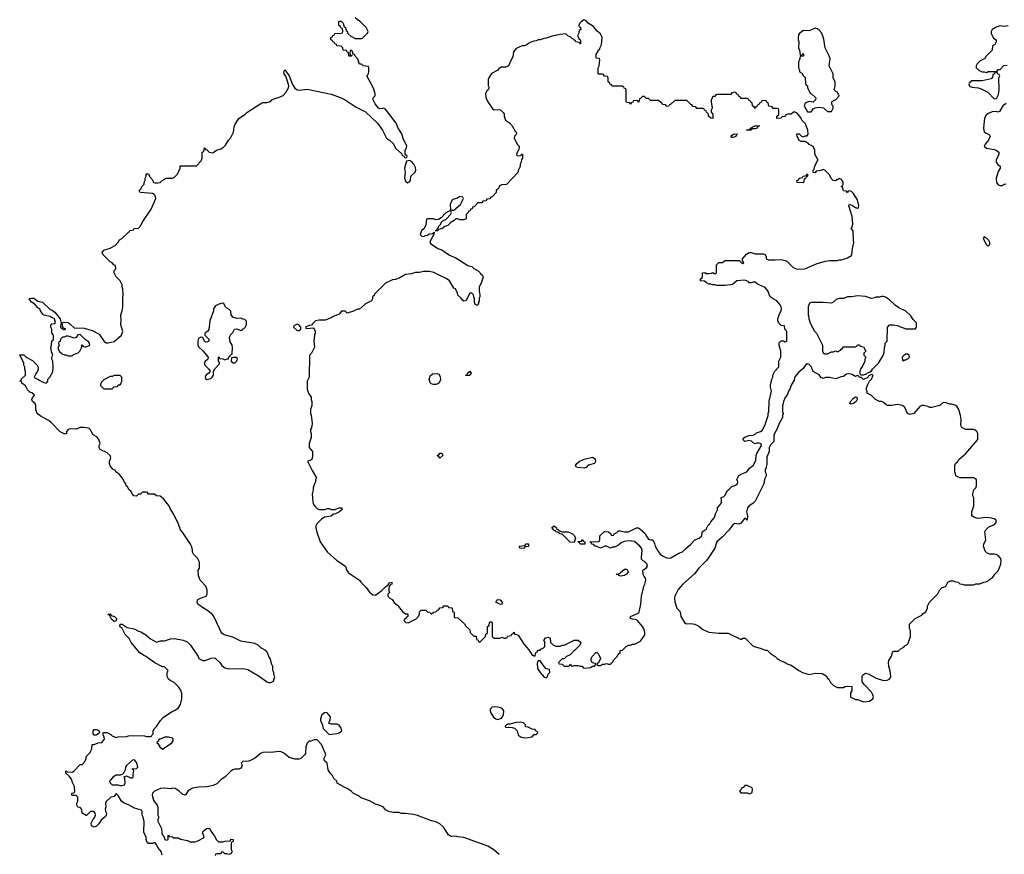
# Model space of a CAD drawing. Header units: inches. Extents: x 1980008 to 2252673, y 74414 to 260562.
# Tile 63 of 228: x 2103788 to 2113592, y 134721 to 143029. Entities that reach past the tile are written whole.
import ezdxf

# ---------------------------------------------------------------- set-up
doc = ezdxf.new("R2010")
doc.units = ezdxf.units.IN
doc.header["$MEASUREMENT"] = 0
for name, color, linetype in [('C1103', 7, 'Continuous'), ('C1104', 7, 'Continuous'), ('C1113', 7, 'Continuous'), ('C1114', 7, 'Continuous')]:
    doc.layers.add(name, color=color, linetype=linetype)

msp = doc.modelspace()

# ---------------------------------------------------------------- linework, layer by layer
at = {"layer": 'C1103', "color": 5, "elevation": 40}
for points in [[(2105208, 134712), (2105197.2, 134750), (2105162, 134790), (2105150, 134818), (2105135.3, 134835.3), (2105130, 134838), (2105110, 134828), (2105070, 134828), (2105058, 134838), (2105048.9, 134868.9), (2105048, 134890), (2105023.1, 134943.1), (2105028.4, 135048.4), (2105018, 135090), (2105008, 135110), (2105007.3, 135147.3), (2105002, 135162), (2104930, 135182), (2104870, 135215.3), (2104829.1, 135229.1), (2104802, 135250), (2104770, 135306), (2104750, 135326), (2104730, 135298), (2104694, 135290), (2104650, 135246), (2104642, 135230), (2104644.7, 135190), (2104638, 135170), (2104641, 135150), (2104650.7, 135130), (2104650.6, 135110), (2104642, 135098), (2104600.3, 135059.7), (2104575.4, 135024.6), (2104550, 134999.5), (2104530, 134992.7), (2104504.5, 135004.5), (2104499.3, 135030), (2104515.5, 135064.5), (2104537.2, 135090), (2104542, 135110), (2104538, 135130), (2104527.3, 135147.3), (2104492.7, 135147.3), (2104451.6, 135108.4), (2104448.4, 135108.4), (2104409.1, 135129.1), (2104407.3, 135167.3), (2104390, 135186), (2104366, 135190), (2104358, 135210), (2104358, 135230), (2104366, 135250), (2104366, 135290), (2104350, 135306), (2104310, 135306), (2104306, 135310), (2104306, 135330), (2104327.3, 135332.7), (2104336.4, 135343.6), (2104334.6, 135394.6), (2104314.6, 135434.6), (2104304, 135470), (2104280.4, 135500.4), (2104248, 135530), (2104246, 135550), (2104251.6, 135551.6), (2104262, 135542), (2104310, 135538), (2104328, 135550), (2104390, 135614), (2104410, 135614), (2104430, 135634), (2104448.7, 135670), (2104450, 135694), (2104490, 135734), (2104498, 135750), (2104506, 135770), (2104510, 135814), (2104530, 135814), (2104568, 135832), (2104607.3, 135832.7), (2104633.6, 135866.4), (2104630, 135886), (2104618, 135910), (2104618, 135930), (2104625.2, 135934.8), (2104654.4, 135934.4), (2104695.3, 135915.3), (2104710, 135902), (2104750, 135884.7), (2104770, 135892), (2104850, 135894), (2104870, 135902), (2104910, 135904.7), (2105030, 135902), (2105050, 135894), (2105090, 135894), (2105102, 135898), (2105106, 135910), (2105118, 135922), (2105118, 135950), (2105130, 135974), (2105150, 135992), (2105190, 136052), (2105218, 136082), (2105310, 136144.7), (2105330, 136151.3), (2105364.7, 136175.3), (2105389.1, 136210.9), (2105404, 136270), (2105403.1, 136323.1), (2105393.6, 136353.6), (2105368.4, 136388.4), (2105326, 136430), (2105286, 136450), (2105270, 136466), (2105258, 136490), (2105258, 136530), (2105266, 136550), (2105230, 136586), (2105210, 136588), (2105126, 136630), (2105108.4, 136648.4), (2105069.1, 136669.1), (2105048.9, 136688.9), (2105030, 136695.3), (2104985.6, 136725.6), (2104898, 136830), (2104878, 136870), (2104838, 136910), (2104808, 136970), (2104786, 136990), (2104788, 137012), (2104810, 137011.3), (2104859.8, 136979.8), (2104927.1, 136967.1), (2104970, 136941), (2104994.8, 136934.8), (2105045.4, 136905.4), (2105090, 136864.7), (2105150, 136832), (2105190, 136844.7), (2105230, 136846), (2105290, 136864.7), (2105330, 136871), (2105414.4, 136854.4), (2105455.3, 136835.3), (2105490, 136802), (2105564.7, 136690), (2105571.6, 136671.6), (2105610, 136652), (2105630, 136652), (2105670, 136662), (2105690, 136672), (2105730, 136678), (2105782, 136630), (2105799.6, 136599.6), (2105830, 136578), (2105870, 136566), (2106010, 136571), (2106059.8, 136559.8), (2106173.7, 136493.7), (2106250, 136438), (2106270, 136432), (2106287.3, 136432.7), (2106314.6, 136445.4), (2106328, 136490), (2106318, 136510), (2106318, 136530), (2106308, 136550), (2106308, 136590), (2106298, 136610), (2106282, 136670), (2106268.7, 136690), (2106255.3, 136730), (2106238, 136750), (2106190, 136778), (2106163.1, 136803.1), (2106130, 136819), (2105990, 136844), (2105910, 136882), (2105824.7, 136904.7), (2105802, 136922), (2105790, 136938), (2105779, 136970), (2105723.2, 137083.2), (2105706.8, 137106.8), (2105652.5, 137152.5), (2105618, 137170), (2105562, 137210), (2105555.3, 137230), (2105558, 137250), (2105563.1, 137256.9), (2105588.4, 137271.6), (2105646, 137290), (2105655.3, 137310), (2105654, 137350), (2105641.2, 137390), (2105586, 137450), (2105567.3, 137492.7), (2105566, 137550), (2105578, 137570), (2105578, 137630), (2105558, 137670), (2105518, 137710), (2105508.4, 137728.4), (2105507.3, 137752.7), (2105498, 137790), (2105488, 137810), (2105410, 137928), (2105388.7, 137950), (2105368.9, 138008.9), (2105323.1, 138103.1), (2105284.7, 138164.7), (2105273.6, 138193.6), (2105220.4, 138260.4), (2105187.3, 138287.3), (2105150, 138288), (2105130, 138306), (2105070, 138306), (2105062, 138322), (2105050, 138326), (2105010, 138326), (2104990, 138306), (2104970, 138306), (2104950, 138286), (2104926, 138290), (2104910, 138306), (2104894.6, 138334.6), (2104878, 138350), (2104860.4, 138380.4), (2104848, 138390), (2104846, 138410), (2104830, 138426), (2104808.4, 138468.4), (2104780.4, 138500.4), (2104746, 138530), (2104742, 138542), (2104716.4, 138556.4), (2104689.1, 138589.1), (2104682, 138610), (2104682, 138630), (2104695.3, 138670), (2104688, 138690), (2104658, 138718), (2104588, 138750), (2104578, 138770), (2104578, 138790), (2104588, 138810), (2104575.3, 138850), (2104556.5, 138876.5), (2104518, 138898), (2104489.3, 138949.3), (2104478.6, 138958.6), (2104470, 138964), (2104430, 138969), (2104390, 138968.7), (2104350, 138954), (2104290, 138955.3), (2104271.6, 138948.4), (2104254, 138930), (2104252.7, 138907.3), (2104230, 138906), (2104190, 138928), (2104100.4, 139020.4), (2104078, 139038), (2104000.2, 139080.2), (2103962, 139110), (2103948.7, 139150), (2103948.7, 139190), (2103942, 139210), (2103915.3, 139230), (2103908.7, 139250), (2103914.6, 139265.4), (2103935.3, 139290), (2103910, 139314), (2103890, 139322), (2103866, 139346), (2103844.7, 139384.7), (2103808, 139410), (2103806, 139426), (2103788, 139430), (2103802, 139438), (2103807.3, 139452.7), (2103846, 139490), (2103846, 139530), (2103838, 139550), (2103838, 139570), (2103828, 139590), (2103828, 139610), (2103788, 139692), (2103830, 139694), (2103854, 139670), (2103916.9, 139636.9), (2103962, 139590), (2103971.6, 139571.6), (2103971.6, 139551.6), (2103966, 139530), (2103951, 139510), (2103932, 139470), (2103941, 139461), (2103970, 139451), (2103990, 139436), (2104030, 139418), (2104050, 139412), (2104060.4, 139419.6), (2104068, 139430), (2104068, 139450), (2104089, 139471), (2104116.4, 139523.6), (2104122, 139570), (2104118, 139630), (2104108, 139650), (2104108, 139670), (2104118, 139690), (2104103.1, 139723.1), (2104098, 139770), (2104106, 139790), (2104108.4, 139831.6), (2104122, 139838), (2104126, 139850), (2104126, 139890), (2104108.4, 139908.4), (2104108, 139950), (2104098, 139970), (2104098, 139990), (2104108, 140000)], [(2104197.7, 140000), (2104194, 139970), (2104210, 139954), (2104218, 139958), (2104214, 139950), (2104230, 139942), (2104246, 139950), (2104220.4, 139960.4), (2104211.4, 140000)], [(2104287.1, 140000), (2104330, 139961), (2104430, 139958), (2104510, 139936), (2104578, 139898), (2104630, 139824.7), (2104650, 139811), (2104670, 139811), (2104730, 139826.8), (2104750, 139842.8), (2104802, 139890), (2104813.6, 139926.4), (2104795.3, 139990), (2104796.3, 140000)], [(2105677.1, 140000), (2105670, 139946), (2105662, 139930), (2105632.7, 139907.3), (2105632, 139890), (2105671.3, 139850), (2105671.3, 139830), (2105650, 139819), (2105630, 139824), (2105610, 139866), (2105590, 139868.7), (2105570, 139855.3), (2105562, 139830), (2105561.6, 139790), (2105570, 139771), (2105613.2, 139733.2), (2105664.7, 139670), (2105661, 139650), (2105634, 139626), (2105626, 139610), (2105631, 139590), (2105671.3, 139550), (2105684.7, 139530), (2105672, 139510), (2105646.4, 139493.6), (2105634.8, 139470), (2105636.9, 139456.9), (2105650, 139447.7), (2105690, 139457.3), (2105705.2, 139470), (2105718, 139490), (2105718, 139530), (2105730, 139554), (2105776.4, 139603.6), (2105776.4, 139616.4), (2105766, 139630), (2105766, 139670), (2105770, 139674), (2105778, 139658), (2105810, 139652), (2105830, 139642), (2105854, 139654), (2105866, 139654), (2105870, 139674), (2105882, 139678), (2105887.3, 139692.7), (2105902, 139698), (2105908, 139770), (2105902, 139790), (2105883.1, 139823.1), (2105878, 139870), (2105890, 139894), (2105910, 139914), (2105928, 139950), (2105951.6, 139951.6), (2105990, 139934), (2106002, 139938), (2106006, 139950), (2106030, 139962), (2106048, 139990), (2106047.8, 140000)], [(2106704.9, 140000), (2106692.7, 139987.3), (2106670, 139986), (2106634, 139970), (2106638, 139958), (2106650, 139954), (2106710, 139962), (2106718, 139958), (2106731.3, 139930), (2106731.1, 139908.9), (2106722, 139890), (2106718, 139830), (2106722, 139770), (2106694, 139710), (2106674, 139690), (2106671.3, 139470), (2106652, 139430), (2106652, 139350), (2106664.7, 139310), (2106690.7, 139270.7), (2106691.3, 139250), (2106698, 139230), (2106698, 139190), (2106682, 139150), (2106682, 139110), (2106691.1, 139091.1), (2106701, 139010), (2106694.8, 138965.2), (2106682, 138950), (2106682, 138930), (2106691.6, 138908.4), (2106691.6, 138871.6), (2106671.3, 138810), (2106671.3, 138790), (2106672, 138770), (2106704.7, 138730), (2106704.7, 138690), (2106698.8, 138661.2), (2106690, 138648), (2106654, 138630), (2106662, 138622), (2106700.4, 138540.4), (2106742, 138470), (2106734, 138450), (2106734, 138430), (2106722, 138410), (2106711.3, 138370), (2106710.9, 138349.1), (2106701, 138310), (2106706, 138230), (2106711.3, 138210), (2106730, 138182), (2106750, 138162), (2106770, 138152), (2106830, 138154), (2106850, 138162), (2106870, 138162), (2106890, 138152), (2106930, 138152), (2106968.9, 138171.1), (2106994, 138170), (2106994, 138150), (2106974, 138130), (2106934, 138110), (2106912, 138108), (2106890, 138088), (2106823.6, 138076.4), (2106790, 138055.3), (2106746, 138010), (2106738, 137990), (2106736, 137970), (2106746.4, 137926.4), (2106778.8, 137830), (2106850, 137730.8), (2106944.5, 137644.5), (2107030.5, 137590.5), (2107046.8, 137546.8), (2107062.8, 137522.8), (2107171.1, 137451.1), (2107184.7, 137430), (2107237.3, 137377.3), (2107270, 137331.3), (2107302.8, 137302.8), (2107330, 137301), (2107335.5, 137304.5), (2107393.6, 137346.4), (2107430, 137384.7), (2107456.4, 137403.6), (2107470, 137422), (2107494, 137430), (2107492, 137410), (2107476.9, 137403.1), (2107464.7, 137375.3), (2107464.7, 137344.7), (2107471.3, 137328.7), (2107454, 137310), (2107454, 137290), (2107474, 137270), (2107496.9, 137256.9), (2107519.6, 137219.6), (2107556.9, 137196.9), (2107570, 137174), (2107599.6, 137139.6), (2107630, 137114), (2107650, 137114), (2107654, 137110), (2107651.6, 137088.4), (2107638, 137082), (2107630, 137066), (2107618, 137062), (2107614, 137050), (2107634, 137030), (2107654.6, 137025.4), (2107734.6, 137065.4), (2107758, 137090), (2107768, 137110), (2107770, 137134), (2107786, 137150), (2107831.6, 137151.6), (2107850, 137134), (2107872.7, 137132.7), (2107878, 137118), (2107890, 137114), (2107907.3, 137132.7), (2107930, 137134), (2107947.3, 137152.7), (2107962, 137158), (2107970, 137174), (2108002, 137178), (2108010, 137194), (2108050, 137194), (2108058, 137178), (2108090, 137174), (2108094, 137170), (2108098, 137138), (2108114, 137130), (2108114, 137090), (2108118, 137078), (2108150, 137074), (2108216.9, 137016.9), (2108231.6, 136991.6), (2108270, 136954), (2108274, 136930), (2108310, 136894), (2108330, 136894), (2108334, 136890), (2108338, 136858), (2108352.7, 136852.7), (2108358, 136838), (2108370, 136834), (2108426, 136890), (2108430, 136914), (2108442, 136918), (2108446, 136930), (2108446, 136990), (2108462, 136998), (2108466, 137030), (2108470, 137034), (2108490, 137034), (2108494, 137030), (2108494, 136890), (2108510, 136874), (2108570, 136874), (2108590, 136882), (2108610, 136874), (2108630, 136874), (2108642, 136878), (2108650, 136894), (2108682, 136898), (2108687.3, 136912.7), (2108702, 136918), (2108710, 136934), (2108714, 136914), (2108726, 136914), (2108750, 136901), (2108810, 136811.3), (2108856.3, 136756.3), (2108890, 136704.7), (2108902, 136702), (2108910, 136694), (2108922, 136698), (2108928.4, 136731.6), (2108942, 136738), (2108947.3, 136752.7), (2108970, 136754), (2108976.4, 136763.6), (2109003.1, 136776.9), (2109018, 136790), (2109015.3, 136835.3), (2109008, 136850), (2109024, 136876), (2109050, 136882), (2109070, 136874), (2109074, 136830), (2109103.6, 136803.6), (2109130, 136794), (2109170, 136794), (2109190, 136802), (2109210, 136802), (2109308, 136852), (2109350, 136852), (2109374, 136830), (2109370, 136806), (2109310, 136746), (2109298, 136742), (2109294, 136730), (2109270, 136706), (2109234, 136690), (2109210, 136666), (2109190, 136666), (2109154, 136630), (2109158, 136618), (2109190, 136614), (2109210, 136594), (2109250, 136594), (2109262, 136598), (2109270, 136614), (2109278, 136598), (2109290, 136594), (2109310, 136602), (2109350, 136602), (2109370, 136594), (2109390, 136594), (2109398, 136578), (2109410, 136574), (2109470, 136582), (2109490, 136594), (2109510, 136594), (2109526, 136610), (2109522, 136622), (2109487.3, 136627.3), (2109478, 136650), (2109478, 136670), (2109488.4, 136691.6), (2109526, 136730), (2109534, 136730), (2109550, 136714), (2109572, 136670), (2109552.7, 136627.3), (2109538, 136622), (2109534, 136610), (2109550, 136602), (2109570, 136602), (2109590, 136614), (2109610, 136614), (2109630, 136622), (2109650, 136614), (2109670, 136614), (2109690, 136634), (2109703.1, 136656.9), (2109738, 136690), (2109747.3, 136712.7), (2109766, 136730), (2109766, 136750), (2109790, 136754), (2109826, 136790), (2109850, 136802), (2109870, 136802), (2109890, 136812), (2109910, 136812), (2109970, 136842), (2110000, 136887.5)], [(2110000, 137637.6), (2109998, 137638), (2109980.4, 137660.4), (2109978, 137678), (2109985.2, 137750), (2109979, 137770), (2109964, 137790), (2109910, 137834), (2109850, 137841.2), (2109805.4, 137834.6), (2109776.9, 137823.1), (2109750, 137798), (2109710, 137778), (2109690, 137778), (2109670, 137768), (2109630, 137788), (2109612.7, 137787.3), (2109570, 137768.7), (2109528, 137788), (2109510, 137788.7), (2109506, 137806), (2109486, 137810), (2109482, 137822), (2109467.3, 137827.3), (2109467.3, 137832.7), (2109550, 137834), (2109562, 137838), (2109566, 137850), (2109566, 137890), (2109610, 137934), (2109650, 137932), (2109674, 137910), (2109678, 137898), (2109690, 137894), (2109702, 137898), (2109706, 137910), (2109735.3, 137924.7), (2109750, 137942), (2109770, 137942), (2109810, 137931.3), (2109848.4, 137931.6), (2109928.9, 137971.1), (2109949, 137971), (2109983.6, 137943.6), (2109994, 137930), (2110000, 137926.2)], [(2110000, 137501.2), (2109997, 137510), (2109994, 137546), (2110000, 137553.8)], [(2110000, 136973), (2109990, 136988), (2109938, 137050), (2109919.3, 137059.3), (2109890, 137061.2), (2109869.1, 137069.1), (2109868.4, 137088.4), (2109941.2, 137118.8), (2109955.3, 137130), (2109974, 137210), (2109979, 137290), (2110000, 137374)], [(2108560.7, 134720.7), (2108510, 134766.6), (2108450, 134801.6), (2108210, 134888.7), (2108150, 134895.3), (2108130, 134902), (2108090, 134899), (2108070, 134904), (2108056.5, 134916.5), (2108009.2, 134990), (2107970, 135025.2), (2107930, 135046), (2107890, 135056), (2107750, 135109), (2107710, 135119), (2107630, 135128.7), (2107591.1, 135128.9), (2107563.6, 135136.4), (2107510, 135138), (2107470, 135145.2), (2107430, 135164), (2107409.2, 135189.2), (2107385.2, 135205.2), (2107330, 135219.3), (2107270, 135253.2), (2107184.7, 135284.7), (2107163.1, 135303.1), (2107108, 135330), (2107088, 135350), (2107050, 135375.3), (2107024.7, 135384.7), (2106950, 135428), (2106946, 135450), (2106916.4, 135476.4), (2106898, 135510), (2106878, 135530), (2106860.4, 135560.4), (2106848.7, 135628.7), (2106822, 135650), (2106815.3, 135670), (2106835.3, 135710), (2106829, 135730), (2106794, 135814), (2106750, 135862), (2106719.6, 135860.4), (2106688, 135848), (2106672, 135848), (2106651.6, 135828.4), (2106638, 135790), (2106634.4, 135725.6), (2106624.7, 135710), (2106586.4, 135673.6), (2106570, 135669), (2106530, 135669.2), (2106470, 135684), (2106425.6, 135725.6), (2106390, 135741.2), (2106370, 135744), (2106290, 135735.3), (2106250, 135739), (2106210, 135735.3), (2106191.1, 135728.9), (2106130, 135678), (2106099.6, 135660.4), (2106070, 135648), (2106010, 135646), (2105994, 135630), (2106002, 135610), (2105998, 135590), (2105990, 135578), (2105971.1, 135568.9), (2105930, 135568.7), (2105910, 135562), (2105890, 135548.7), (2105830, 135488.7), (2105795.3, 135464.7), (2105750, 135422), (2105713.7, 135406.3), (2105650, 135394), (2105570, 135389), (2105510, 135379), (2105465.4, 135354.6), (2105443.6, 135316.4), (2105431, 135309), (2105410, 135319), (2105375.3, 135350), (2105334.8, 135374.8), (2105310, 135379), (2105290, 135374), (2105230, 135381.2), (2105190, 135377.2), (2105130.7, 135349.3), (2105110.9, 135329.1), (2105107.3, 135310), (2105121.4, 135261.4), (2105130, 135242), (2105158, 135210), (2105164.7, 135190), (2105162, 135110), (2105174, 135090), (2105162, 135070), (2105164.7, 135050), (2105199.6, 134979.6), (2105204.7, 134930), (2105210, 134914), (2105222, 134902), (2105234, 134870), (2105250, 134862), (2105266, 134870), (2105266, 134910), (2105270, 134914), (2105278, 134898), (2105310, 134894), (2105323.6, 134883.6), (2105370, 134884.7), (2105390.8, 134870.8), (2105458, 134858), (2105485.4, 134845.4), (2105533.6, 134846.4), (2105563.1, 134856.9), (2105626, 134890), (2105622, 134910), (2105608, 134930), (2105615.3, 134950), (2105650, 134978.8), (2105670, 134981), (2105684.7, 134970), (2105691.3, 134950), (2105724.7, 134910), (2105746, 134866), (2105766, 134846), (2105810, 134844.7), (2105831.1, 134851.1), (2105886, 134854), (2105889.1, 134870.9), (2105914, 134870), (2105914, 134850), (2105898, 134842), (2105894, 134830), (2105894, 134770), (2105902, 134750), (2105890, 134726), (2105870, 134718), (2105850, 134726), (2105830, 134726), (2105810, 134746), (2105798, 134742), (2105790, 134726), (2105750, 134726), (2105738, 134722), (2105734, 134710)]]:
    msp.add_lwpolyline(points, dxfattribs=at)
for points in [[(2106550, 139998), (2106518, 139982), (2106514, 139970), (2106550, 139934), (2106570, 139934), (2106586, 139950), (2106586, 139970), (2106566, 139990)], [(2104390, 139894), (2104366.4, 139893.6), (2104350, 139866), (2104330, 139858), (2104270, 139878), (2104250, 139878), (2104230, 139868), (2104212.7, 139867.3), (2104194, 139850), (2104190, 139826), (2104178, 139822), (2104174, 139810), (2104182, 139790), (2104172.7, 139767.3), (2104172, 139750), (2104185.4, 139725.4), (2104210, 139702), (2104230, 139692), (2104250, 139692), (2104270, 139682), (2104310, 139684.7), (2104324, 139696), (2104370, 139712), (2104388, 139730), (2104406, 139770), (2104406, 139794), (2104414, 139790), (2104418, 139778), (2104432, 139772), (2104450, 139771.3), (2104488, 139790), (2104484, 139810), (2104470, 139828.7), (2104443.7, 139843.7)], [(2105912.7, 139667.3), (2105898, 139662), (2105894, 139630), (2105912.7, 139612.7), (2105930, 139612), (2105950, 139634), (2105955.3, 139650), (2105950, 139666)], [(2108226, 139486), (2108234, 139494), (2108246, 139494), (2108250, 139514), (2108271.3, 139531.3), (2108282, 139510), (2108270, 139488)], [(2104790, 139486), (2104730, 139486), (2104710, 139478), (2104690, 139478), (2104618, 139442), (2104612.7, 139427.3), (2104598, 139422), (2104594, 139390), (2104598, 139378), (2104612.7, 139372.7), (2104618, 139358), (2104630, 139354), (2104710, 139354), (2104730, 139374), (2104762, 139378), (2104770, 139394), (2104790, 139394), (2104796.4, 139403.6), (2104806, 139430), (2104806, 139470)], [(2107910, 139396.7), (2107885.1, 139405.1), (2107875, 139415), (2107866, 139446), (2107870.3, 139470), (2107875.6, 139484.4), (2107897.2, 139502.8), (2107946, 139506), (2107960, 139500), (2107976.1, 139476.1), (2107977.2, 139442.8), (2107965.4, 139414.6), (2107950, 139403.7), (2107930, 139396.7)], [(2107970, 138666), (2107962, 138682), (2107946, 138690), (2107962, 138698), (2107970, 138714), (2107990, 138714), (2108002, 138690)], [(2109410, 138566), (2109346, 138570), (2109330, 138578), (2109322, 138590), (2109335.3, 138610), (2109359, 138630), (2109410, 138653.4), (2109490, 138673), (2109516.7, 138656.7), (2109520.5, 138630), (2109510.3, 138609.7), (2109461.6, 138598.4), (2109450, 138593.2), (2109430, 138572.7)], [(2109310, 137826), (2109270, 137828), (2109188, 137908), (2109166, 137910), (2109147.3, 137927.3), (2109126, 137930), (2109122, 137942), (2109110, 137946), (2109087.3, 137972.7), (2109110, 137992), (2109134, 137970), (2109138, 137958), (2109150, 137954), (2109162, 137942), (2109192.7, 137932.7), (2109250, 137932), (2109294, 137910), (2109310, 137894), (2109322, 137870)], [(2109410, 137808), (2109368.4, 137808.4), (2109362, 137822), (2109346, 137830), (2109350, 137834), (2109382, 137838), (2109390, 137854), (2109398, 137838), (2109414, 137830), (2109414, 137810)], [(2108810, 137766), (2108767.3, 137767.3), (2108766, 137790), (2108810, 137794), (2108822, 137798), (2108830, 137812), (2108852.7, 137812.7), (2108854, 137790), (2108850, 137786), (2108818, 137782)], [(2109770, 137489.2), (2109755.3, 137495.3), (2109750, 137506), (2109730, 137506), (2109728, 137510), (2109750, 137511.3), (2109810, 137559.1), (2109830, 137558.8), (2109841, 137550), (2109846.8, 137530), (2109830.5, 137509.5), (2109810, 137498)], [(2108590, 137209.2), (2108569.5, 137209.5), (2108529.6, 137229.6), (2108539, 137250), (2108550, 137256.3), (2108573.3, 137253.3), (2108593.4, 137230)], [(2104730, 137038), (2104703.1, 137063.1), (2104682, 137102), (2104670, 137106), (2104668, 137112), (2104690, 137114), (2104698, 137098), (2104732, 137090), (2104752, 137070), (2104750, 137046)], [(2108970, 136646), (2108950, 136646), (2108943.6, 136636.4), (2108941, 136619), (2108945.5, 136570), (2108970, 136530.8), (2109010, 136484.7), (2109030, 136478), (2109042, 136490), (2109050, 136514), (2109066, 136530), (2109062, 136562), (2109030, 136568), (2109008.7, 136590)], [(2108530, 136188), (2108492.7, 136187.3), (2108472.7, 136167.3), (2108472, 136150), (2108478, 136130), (2108507.1, 136087.1), (2108530, 136071), (2108550, 136064.7), (2108584.7, 136075.3), (2108593.6, 136086.4), (2108605.2, 136110), (2108608.7, 136150), (2108593.2, 136173.2), (2108570, 136182)], [(2106833.2, 136133.2), (2106822, 136130), (2106798, 136110), (2106784.7, 136070), (2106784.7, 136050), (2106798.8, 136018.8), (2106810, 135974), (2106870, 135914), (2106950, 135924.7), (2106970, 135932), (2106994, 135950), (2106990, 135978), (2106970, 136008), (2106950, 136018), (2106890, 136018), (2106867.3, 136027.3), (2106880.4, 136059.6), (2106882, 136090), (2106850, 136128.7)], [(2108770, 136037.2), (2108730, 136034), (2108670, 136018), (2108650, 136018), (2108634, 136010), (2108623.6, 135996.4), (2108622, 135990), (2108630, 135986), (2108690, 135984.7), (2108715.3, 135975.3), (2108742, 135950), (2108752, 135910), (2108774, 135890), (2108810, 135881), (2108850, 135884.7), (2108890, 135892), (2108910, 135914), (2108930, 135914), (2108946, 135930), (2108942, 135942), (2108927.3, 135947.3), (2108922, 135962), (2108890, 135968), (2108850, 135988), (2108826, 135990), (2108826, 136010), (2108806, 136030)], [(2104530, 135906), (2104520.4, 135920.4), (2104518, 135950), (2104530, 135962), (2104550, 135964.7), (2104570, 135958), (2104578, 135950), (2104582, 135930), (2104550, 135906)], [(2105270, 135888.7), (2105231.6, 135888.4), (2105186, 135866), (2105174, 135866), (2105170, 135846), (2105158, 135842), (2105154, 135830), (2105164.7, 135824.7), (2105184.7, 135790), (2105210, 135767.3), (2105302, 135830), (2105315.3, 135850), (2105315.3, 135870), (2105310, 135878)], [(2104930, 135662), (2104910, 135658), (2104850, 135606), (2104842, 135590), (2104839.6, 135560.4), (2104818, 135522), (2104790, 135508), (2104750, 135508), (2104714, 135490), (2104696.9, 135463.1), (2104682, 135450), (2104690, 135434), (2104710, 135414), (2104770, 135414), (2104785.4, 135405.4), (2104810, 135404.7), (2104830, 135412), (2104839, 135430), (2104835.3, 135475.3), (2104828, 135492), (2104850, 135502), (2104890, 135482), (2104910, 135482), (2104918, 135490), (2104916.4, 135523.6), (2104926, 135550), (2104922, 135562), (2104910, 135566), (2104907.3, 135572.7), (2104950, 135574), (2104966, 135590), (2104952.9, 135632.9)]]:
    msp.add_lwpolyline(points, close=True, dxfattribs=at)
at = {"layer": 'C1104', "color": 5, "elevation": 40}
for points in [[(2104796.3, 140000), (2104799, 140030), (2104795.3, 140090), (2104808.7, 140130), (2104814, 140170), (2104814.6, 140265.4), (2104819, 140290), (2104815.3, 140350), (2104808, 140370), (2104808, 140390), (2104788, 140430), (2104748, 140470), (2104728, 140510), (2104728.4, 140531.6), (2104746, 140550), (2104742, 140582), (2104730, 140586), (2104708.4, 140608.4), (2104690, 140618), (2104618, 140690), (2104608.9, 140711.1), (2104624.7, 140735.3), (2104690, 140756), (2104738, 140782), (2104770, 140814), (2104783.1, 140836.9), (2104806, 140850), (2104870, 140914), (2104882, 140918), (2104886, 140930), (2104922, 140938), (2104928.4, 140951.6), (2104970, 140954), (2104990, 140974), (2105008, 141010), (2105098, 141142), (2105142, 141250), (2105138, 141278), (2105128, 141290), (2105110, 141299), (2104988.9, 141308.9), (2104978, 141330), (2104994.6, 141345.4), (2105010, 141374), (2105027.3, 141392.7), (2105027.3, 141407.3), (2105038, 141430), (2105038, 141450), (2105046, 141470), (2105046, 141490), (2105050, 141494), (2105070, 141494), (2105083.6, 141463.6), (2105110, 141434), (2105122, 141410), (2105136.4, 141403.6), (2105163.6, 141403.6), (2105186, 141410), (2105206, 141430), (2105248.4, 141451.6), (2105310, 141452), (2105330, 141462), (2105358, 141490), (2105386, 141550), (2105387.3, 141572.7), (2105550, 141574), (2105596.4, 141623.6), (2105606, 141650), (2105606, 141710), (2105622, 141718), (2105627.3, 141752.7), (2105632.7, 141752.7), (2105638, 141738), (2105650, 141734), (2105674, 141710), (2105710, 141704.7), (2105749.3, 141730.7), (2105790, 141744.7), (2105818.6, 141761.4), (2105838.6, 141781.4), (2105868, 141830), (2105888, 141850), (2105918, 141910), (2105924, 141964), (2105933.2, 141990), (2105970, 142044), (2106032.5, 142087.5), (2106050, 142104.7), (2106190, 142196), (2106210, 142206), (2106250, 142204.7), (2106284, 142216), (2106298, 142230), (2106330, 142246), (2106365.6, 142254.4), (2106410, 142273.4), (2106437, 142303), (2106465.6, 142350), (2106467.6, 142370), (2106441.2, 142461.2), (2106422.7, 142490), (2106419, 142510), (2106429.1, 142530.9), (2106470.4, 142470.4), (2106504.4, 142384.4), (2106528.5, 142348.5), (2106550, 142330.7), (2106572.5, 142327.5), (2106650, 142339.1), (2106890, 142288), (2106990, 142250.5), (2107030, 142230.6), (2107136.8, 142156.8), (2107230, 142110.8), (2107350, 141998), (2107401, 141930), (2107442, 141850), (2107470.7, 141830.7), (2107510, 141792), (2107531.6, 141751.6), (2107592.7, 141692.7), (2107598, 141678), (2107614, 141674), (2107618, 141658), (2107630, 141654), (2107642, 141658), (2107646, 141670), (2107626, 141686), (2107626, 141730), (2107636.4, 141743.6), (2107642, 141770), (2107606.3, 141846.3), (2107592.9, 141892.9), (2107555.3, 141950), (2107538, 141998), (2107430, 142138), (2107410, 142148), (2107390, 142142), (2107370, 142144), (2107362, 142150), (2107329, 142190), (2107309, 142230), (2107308.4, 142251.6), (2107327.3, 142272.7), (2107327.3, 142292.7), (2107310, 142348), (2107246, 142470), (2107256.4, 142483.6), (2107266, 142510), (2107266, 142550), (2107262, 142562), (2107208.4, 142568.4), (2107190, 142586), (2107170, 142586), (2107156.4, 142636.4), (2107127.3, 142667.3), (2107122, 142682), (2107106, 142686), (2107106, 142710), (2107090, 142726), (2107078, 142722), (2107074, 142690), (2107078, 142678), (2107094, 142674), (2107094, 142670), (2107090, 142666), (2107070, 142666), (2107066, 142670), (2107062, 142702), (2107047.3, 142707.3), (2107042, 142722), (2107007.3, 142727.3), (2107006, 142750), (2106990, 142766), (2106947.3, 142767.3), (2106942, 142782), (2106927.3, 142787.3), (2106922, 142802), (2106907.3, 142807.3), (2106902, 142822), (2106886, 142830), (2106887.3, 142852.7), (2106902, 142858), (2106907.3, 142872.7), (2106922, 142878), (2106927.3, 142892.7), (2106990, 142894), (2107002, 142898), (2107006, 142910), (2107002, 142942), (2106987.3, 142947.3), (2106982, 142962), (2106966, 142970), (2106966, 143010), (2106970, 143014), (2106990, 143014), (2107010, 142994), (2107018, 142958), (2107031.6, 142951.6), (2107038, 142918), (2107050, 142914), (2107054, 142890), (2107083.6, 142863.6), (2107130, 142842), (2107190, 142842), (2107206, 142850), (2107250, 142894), (2107258, 142910), (2107238, 142950), (2107178, 143010), (2107150, 143028), (2107130, 143048)], [(2110000, 142266), (2109990, 142266), (2109972.7, 142247.3), (2109958, 142242), (2109954, 142210), (2109950, 142206), (2109942, 142222), (2109930, 142226), (2109898, 142222), (2109892.7, 142207.3), (2109878, 142202), (2109870, 142186), (2109862, 142202), (2109830, 142206), (2109826, 142210), (2109826, 142330), (2109822, 142342), (2109807.3, 142347.3), (2109802, 142362), (2109790, 142366), (2109690, 142366), (2109682, 142382), (2109667.3, 142387.3), (2109662, 142402), (2109646, 142410), (2109646, 142450), (2109642, 142462), (2109610, 142466), (2109602, 142482), (2109590, 142486), (2109547.3, 142487.3), (2109548, 142550), (2109558, 142570), (2109566, 142630), (2109562, 142642), (2109527.3, 142647.3), (2109527.3, 142687.3), (2109547.3, 142712.7), (2109548, 142730), (2109566, 142734), (2109566, 142746), (2109580.4, 142779.6), (2109587.3, 142852.7), (2109570, 142888), (2109536.4, 142916.4), (2109500.2, 142960.2), (2109450, 142995.3), (2109430, 143018), (2109410, 143028), (2109382, 143010), (2109362, 142990), (2109354, 142970), (2109358, 142958), (2109371.3, 142951.3), (2109374, 142930), (2109358, 142922), (2109351.6, 142888.4), (2109342, 142870), (2109354, 142846), (2109354, 142834), (2109372, 142830), (2109372.7, 142787.3), (2109366, 142790), (2109362, 142802), (2109326, 142810), (2109322, 142822), (2109310, 142826), (2109276.4, 142856.4), (2109246, 142870), (2109227.3, 142887.3), (2109170, 142882), (2109090, 142865.2), (2109030, 142844), (2109010, 142842), (2108971.1, 142828.9), (2108951.6, 142828.4), (2108930, 142818), (2108906, 142814), (2108870, 142802), (2108830, 142775.3), (2108810, 142768.7), (2108790, 142768.7), (2108730, 142742), (2108704.7, 142710), (2108699.6, 142660.4), (2108676.9, 142623.1), (2108654, 142570), (2108630, 142558), (2108583.6, 142556.4), (2108559.6, 142540.4), (2108550, 142528), (2108486.8, 142493.2), (2108458, 142450), (2108454, 142434), (2108454, 142370), (2108462, 142350), (2108454, 142330), (2108438, 142322), (2108424.7, 142295.3), (2108430, 142254), (2108450, 142212), (2108499.6, 142139.6), (2108510, 142132), (2108570, 142134), (2108603.6, 142103.6), (2108611.6, 142091.6), (2108611.3, 142070), (2108624.7, 142030), (2108663.6, 142003.6), (2108690, 141974), (2108721, 141921), (2108732, 141910), (2108734, 141890), (2108714, 141870), (2108712, 141850), (2108746.4, 141786.4), (2108762, 141770), (2108759.6, 141740.4), (2108734, 141690), (2108738, 141678), (2108750, 141674), (2108782, 141678), (2108786, 141690), (2108794, 141690), (2108794, 141650), (2108783.6, 141636.4), (2108782, 141610), (2108772, 141590), (2108771.1, 141568.9), (2108752.7, 141527.3), (2108752, 141510), (2108634, 141390), (2108590, 141386), (2108565.4, 141374.6), (2108554, 141350), (2108534, 141330), (2108532.7, 141307.3), (2108492.7, 141267.3), (2108478, 141262), (2108472.7, 141247.3), (2108438, 141242), (2108430, 141226), (2108398, 141222), (2108390, 141206), (2108350, 141206), (2108312.7, 141167.3), (2108298, 141162), (2108292.7, 141147.3), (2108278, 141142), (2108272.7, 141127.3), (2108258, 141122), (2108254, 141110), (2108234, 141090), (2108232.7, 141047.3), (2108210, 141038), (2108170, 141038), (2108150, 141046), (2108130, 141046), (2108114, 141030), (2108082, 141010), (2108050, 140979), (2108022, 140970), (2107990, 140948), (2107958, 140942), (2107950, 140926), (2107926, 140926), (2107934, 140934), (2107946, 140934), (2107946, 140946), (2107958, 140962), (2107958, 140970), (2107974, 140986), (2107995.3, 141024.7), (2108035.5, 141044.5), (2108078, 141090), (2108086, 141110), (2108082, 141122), (2108070, 141126), (2108030, 141108), (2107983.6, 141056.4), (2107959.6, 141040.4), (2107930, 141038), (2107910, 141046), (2107850, 141046), (2107838, 141042), (2107831.6, 140988.4), (2107814, 140950), (2107790, 140926), (2107774, 140890), (2107792.7, 140872.7), (2107810, 140872), (2107830, 140882), (2107850, 140884.7), (2107864, 140896), (2107898, 140902), (2107914, 140914), (2107912, 140890), (2107878, 140830), (2107872.7, 140812.7), (2107879.6, 140799.6), (2107951.1, 140751.1), (2107990, 140738), (2108066.4, 140686.4), (2108130, 140658), (2108250, 140582), (2108290.9, 140570.9), (2108310, 140552), (2108354, 140530), (2108374, 140510), (2108378, 140498), (2108394, 140490), (2108402, 140470), (2108385.4, 140414.6), (2108362, 140370), (2108362, 140330), (2108371.3, 140290), (2108371.3, 140270), (2108363.6, 140256.4), (2108364.7, 140230), (2108350, 140186), (2108330, 140188), (2108318, 140210), (2108318, 140250), (2108308.7, 140270), (2108308, 140290), (2108290, 140308), (2108270, 140308), (2108231, 140229), (2108210, 140226), (2108196.4, 140236.4), (2108180.4, 140260.4), (2108150, 140286), (2108147.3, 140307.3), (2108128.4, 140348.4), (2108110, 140358), (2108068.4, 140428.4), (2108033.6, 140453.6), (2107970, 140481.2), (2107912.9, 140512.9), (2107870, 140522), (2107810, 140522), (2107770, 140514), (2107730, 140513.2), (2107690, 140500.9), (2107630, 140491.8), (2107565.1, 140454.9), (2107530, 140442.7), (2107500.7, 140439.3), (2107430, 140408), (2107322, 140298), (2107316, 140284), (2107302, 140270), (2107302, 140250), (2107292, 140230), (2107230, 140202), (2107170, 140148.7), (2107150, 140148), (2107111.1, 140128.9), (2107050, 140108.7), (2107030, 140128), (2106992.7, 140127.3), (2106970, 140098), (2106954, 140090), (2106910, 140075.3), (2106890, 140062), (2106830, 140038), (2106770, 140038), (2106734, 140030), (2106704.9, 140000)], [(2104108, 140000), (2104110, 140002), (2104136.4, 140003.6), (2104146, 140014), (2104135.3, 140050), (2104130, 140055.3), (2104104, 140064), (2104090, 140074), (2104030, 140088.7), (2104018, 140098), (2103995.3, 140130), (2103988, 140150), (2103970, 140162), (2103938.9, 140198.9), (2103901.6, 140221.6), (2103882, 140250), (2103885.2, 140254.8), (2103901.5, 140258.5), (2103930, 140255.5), (2103967.7, 140227.7), (2104016.3, 140216.3), (2104090, 140144.7), (2104110, 140138), (2104138, 140118), (2104190, 140052), (2104198, 140018), (2104210, 140012), (2104230, 140018.8), (2104270, 140015.5), (2104287.1, 140000)], [(2106047.8, 140000), (2106047.3, 140027.3), (2106030, 140046), (2106010, 140048), (2105990, 140058), (2105950, 140055.3), (2105909, 140069), (2105895.3, 140090), (2105888.9, 140128.9), (2105870, 140148), (2105850, 140158), (2105838, 140170), (2105820.4, 140200.4), (2105810, 140208), (2105770, 140199), (2105750, 140189), (2105738.8, 140181.2), (2105718, 140150), (2105718, 140130), (2105681, 140030), (2105677.1, 140000)], [(2104211.4, 140000), (2104210, 140006), (2104198, 140002), (2104197.7, 140000)]]:
    msp.add_lwpolyline(points, dxfattribs=at)
for points in [[(2107670, 141628), (2107638, 141622), (2107621, 141550), (2107626.8, 141510), (2107619.1, 141450), (2107630, 141421), (2107650, 141403.8), (2107670, 141414), (2107679.6, 141430), (2107682, 141470), (2107724.5, 141510), (2107733.3, 141530), (2107730, 141558), (2107712.5, 141592.5), (2107690, 141618)], [(2108170, 141268), (2108146.4, 141253.6), (2108110, 141242), (2108090, 141228), (2108074.8, 141190), (2108078, 141138), (2108090, 141132), (2108110, 141132), (2108178, 141190), (2108206, 141250), (2108202, 141262)]]:
    msp.add_lwpolyline(points, close=True, dxfattribs=at)
at = {"layer": 'C1113', "color": 5, "elevation": 40}
for points in [[(2110000, 137926.2), (2110016, 137916), (2110024.7, 137890), (2110050, 137858), (2110070, 137851), (2110092, 137850), (2110110, 137814), (2110116, 137790), (2110142.5, 137742.5), (2110166, 137710), (2110190, 137691), (2110230, 137671), (2110250, 137667.7), (2110270, 137670.8), (2110350, 137718.8), (2110388.9, 137731.1), (2110418, 137762), (2110472.3, 137807.7), (2110510, 137851.3), (2110552.1, 137867.9), (2110579, 137890), (2110584, 137930), (2110622, 137958), (2110643.6, 137996.4), (2110659, 138010), (2110670, 138031.3), (2110704.7, 138075.3), (2110715.3, 138110), (2110735.3, 138150), (2110735.3, 138170), (2110768.9, 138211.1), (2110774.6, 138225.4), (2110775.3, 138255.3), (2110768, 138270), (2110798, 138282), (2110810, 138292), (2110836.4, 138343.6), (2110850, 138352), (2110878, 138382), (2110910, 138391.3), (2110935.3, 138410), (2110939, 138430), (2110928.9, 138451.1), (2110949.3, 138490.7), (2110978, 138510), (2111028, 138530), (2111053.6, 138566.4), (2111090, 138592), (2111118.6, 138641.4), (2111122, 138690), (2111128.7, 138710), (2111175.3, 138790), (2111170, 138806), (2111150, 138815.3), (2111125.4, 138814.6), (2111110, 138808), (2111090, 138818), (2111073.6, 138833.6), (2111050, 138839), (2111010, 138829.2), (2110988.7, 138850), (2111010, 138872), (2111048.4, 138891.6), (2111090, 138892), (2111110, 138902), (2111124, 138916), (2111166, 138930), (2111180.4, 138939.6), (2111208.7, 138990), (2111242, 139090), (2111242, 139110), (2111248.7, 139130), (2111249.3, 139230.7), (2111275.3, 139330), (2111264, 139370), (2111264, 139390), (2111278, 139450), (2111288, 139470), (2111288.4, 139491.6), (2111308, 139530), (2111347.3, 139572.7), (2111348, 139630), (2111368, 139670), (2111368, 139730), (2111348.7, 139790), (2111348.9, 139811.1), (2111370, 139832), (2111392, 139832), (2111410, 139822), (2111426, 139830), (2111426, 139930), (2111406, 139950), (2111402, 139982), (2111370, 139986), (2111355.1, 140000)], [(2111663.1, 140000), (2111702, 139930), (2111722, 139910), (2111782, 139790), (2111782, 139730), (2111790, 139714), (2111803.6, 139703.6), (2111830, 139702), (2111870, 139722), (2111890, 139722), (2111910, 139732), (2111930, 139722), (2111962, 139738), (2111966, 139750), (2111982, 139758), (2111990, 139774), (2112110, 139774), (2112122, 139778), (2112130, 139794), (2112150, 139794), (2112158, 139778), (2112191.1, 139771.1), (2112214, 139730), (2112194, 139710), (2112194, 139690), (2112212, 139670), (2112202, 139650), (2112202, 139630), (2112179.6, 139580.4), (2112163.6, 139556.4), (2112154, 139530), (2112154, 139510), (2112158, 139498), (2112170, 139494), (2112190, 139494), (2112210, 139502), (2112218, 139502), (2112230, 139514), (2112256.4, 139523.6), (2112270, 139534), (2112278, 139550), (2112338, 139610), (2112390, 139694), (2112396.4, 139716.4), (2112398, 139770), (2112406, 139790), (2112406, 139810), (2112426, 139830), (2112428, 139970), (2112447.3, 139992.7), (2112490, 139992), (2112523.6, 139983.6), (2112610, 139952), (2112707.3, 139952.7), (2112718, 139970), (2112718, 140000)], [(2110000, 137553.8), (2110002.7, 137557.3), (2110030, 137571.3), (2110039.3, 137590), (2110034.2, 137614.2), (2110010, 137635.3), (2110000, 137637.6)], [(2110000, 137374), (2110004, 137390), (2110014, 137410), (2110024, 137450), (2110019, 137470), (2110005.4, 137485.4), (2110000, 137501.2)], [(2110000, 136887.5), (2110012.9, 136907.1), (2110013.6, 136933.6), (2110002, 136970), (2110000, 136973)]]:
    msp.add_lwpolyline(points, dxfattribs=at)
for points in [[(2112630, 139698), (2112610, 139698), (2112594, 139690), (2112574, 139670), (2112578, 139638), (2112590, 139634), (2112598, 139642), (2112610, 139644.7), (2112630, 139652), (2112648, 139670), (2112646, 139690)], [(2111630, 139602), (2111610, 139588), (2111590, 139558), (2111543.5, 139516.5), (2111507.3, 139472.7), (2111498, 139442), (2111471.3, 139390), (2111458, 139350), (2111444.7, 139330), (2111431.3, 139290), (2111411.1, 139268.9), (2111392, 139230), (2111391.1, 139208.9), (2111382, 139190), (2111384.7, 139130), (2111391, 139110), (2111384.7, 139090), (2111384.7, 139070), (2111343.5, 138996.5), (2111330, 138958), (2111304.7, 138910), (2111298, 138890), (2111298, 138830), (2111264.5, 138795.5), (2111251, 138770), (2111250.8, 138730), (2111226.4, 138673.6), (2111226.4, 138606.4), (2111218.8, 138561.2), (2111212, 138550), (2111212, 138530), (2111222, 138510), (2111222, 138490), (2111205.4, 138454.6), (2111196, 138410), (2111110, 138238), (2111086.4, 138213.6), (2111051.3, 138190), (2111036, 138170), (2111026, 138130), (2111034, 138090), (2111030, 138046), (2111022, 138062), (2111010, 138066), (2110970, 138018), (2110950, 138008.7), (2110910, 138015.3), (2110890, 138002), (2110850, 137948), (2110781.4, 137878.6), (2110728, 137832), (2110710.5, 137769.5), (2110630, 137648), (2110550, 137568.7), (2110507.5, 137512.5), (2110391, 137410), (2110344.5, 137355.5), (2110310.8, 137290), (2110307.3, 137270), (2110310, 137234), (2110331.1, 137171.1), (2110361, 137141), (2110366, 137130), (2110371, 137090), (2110406, 137030), (2110419.8, 137019.8), (2110430, 137014.8), (2110470, 137018), (2110510, 137012), (2110550, 136992), (2110590, 136958), (2110650, 136931.3), (2110750, 136922), (2110843.6, 136923.6), (2110963.6, 136863.6), (2110976.4, 136863.6), (2110990, 136872), (2111011.6, 136871.6), (2111090, 136792), (2111171.1, 136771.1), (2111210, 136752), (2111230, 136752), (2111262, 136722), (2111312, 136690), (2111330.9, 136670.9), (2111362, 136650), (2111410.7, 136630.7), (2111430, 136618), (2111470, 136604.7), (2111544.7, 136550), (2111582, 136530), (2111650, 136511.3), (2111710, 136524.7), (2111779.6, 136519.6), (2111816.9, 136496.9), (2111830, 136474), (2111843.6, 136463.6), (2111862, 136430), (2111890, 136402), (2111930, 136382), (2111990, 136382), (2112008.4, 136391.6), (2112030, 136394), (2112072.7, 136392.7), (2112074, 136350), (2112062, 136330), (2112062, 136290), (2112065.4, 136285.4), (2112110, 136262), (2112130, 136262), (2112190, 136238), (2112250, 136246.8), (2112282, 136270), (2112288.7, 136290), (2112284, 136310), (2112270, 136335.3), (2112198, 136410), (2112178, 136438), (2112175.3, 136490), (2112180.2, 136499.8), (2112188.9, 136511.1), (2112210, 136524.7), (2112238, 136518), (2112315.9, 136475.9), (2112390, 136450.7), (2112426.3, 136453.7), (2112452.1, 136467.9), (2112461.2, 136490), (2112454, 136546), (2112441.2, 136590), (2112439, 136630), (2112442, 136650), (2112470, 136694), (2112478, 136730), (2112490, 136742), (2112536.4, 136743.6), (2112566, 136770), (2112590, 136782), (2112603.1, 136796.9), (2112630, 136814), (2112658, 136890), (2112658, 136950), (2112648, 136970), (2112648.4, 137011.6), (2112706, 137070), (2112770, 137102), (2112783.1, 137116.9), (2112810, 137134), (2112828, 137170), (2112828, 137190), (2112848, 137230), (2112930, 137314), (2112950, 137354), (2112970, 137374), (2113008.4, 137391.6), (2113028.9, 137431.1), (2113056.4, 137443.6), (2113083.6, 137443.6), (2113110, 137432), (2113131.6, 137431.6), (2113150, 137414), (2113171.6, 137411.6), (2113190, 137402), (2113290, 137402), (2113310, 137412), (2113347.3, 137412.7), (2113388.4, 137431.6), (2113407.3, 137432.7), (2113430, 137442), (2113443.1, 137456.9), (2113479, 137481), (2113498, 137510), (2113530, 137542), (2113557.2, 137610), (2113562, 137650), (2113555.3, 137670), (2113530, 137694), (2113510, 137704), (2113490, 137709), (2113448.7, 137708.7), (2113420.2, 137720.2), (2113400.2, 137740.2), (2113384, 137790), (2113388.7, 137810), (2113408.7, 137850), (2113398, 137930), (2113408, 137950), (2113439, 137981), (2113495.5, 138004.5), (2113514, 138030), (2113508, 138050), (2113490, 138062), (2113468.4, 138068.4), (2113410, 138074), (2113330, 138064), (2113294.6, 138074.6), (2113268.9, 138088.9), (2113268.9, 138131.1), (2113288, 138190), (2113288, 138270), (2113278, 138290), (2113278, 138310), (2113288.7, 138350), (2113308, 138370), (2113315.3, 138390), (2113315.3, 138450), (2113310, 138458), (2113290, 138468), (2113150, 138468), (2113108, 138490), (2113107.3, 138507.3), (2113098, 138530), (2113098, 138590), (2113106, 138610), (2113128.4, 138631.6), (2113138, 138650), (2113210, 138712), (2113328, 138850), (2113328, 138910), (2113318, 138930), (2113303.1, 138943.1), (2113290, 138948.7), (2113209.1, 138949.1), (2113169.1, 138969.1), (2113159, 138990), (2113164, 139050), (2113155.3, 139090), (2113138, 139150), (2113120.4, 139180.4), (2113108.9, 139188.9), (2113070, 139202), (2113050, 139202), (2113014.6, 139214.6), (2112990, 139218), (2112970, 139208), (2112950.8, 139189.2), (2112870, 139168.7), (2112850, 139168.7), (2112830, 139179), (2112791.6, 139188.4), (2112770, 139188.7), (2112750, 139178), (2112691.1, 139108.9), (2112650, 139098), (2112628.9, 139108.9), (2112602, 139170), (2112578, 139190), (2112530, 139199.3), (2112470, 139189.2), (2112428.9, 139188.9), (2112414.6, 139194.6), (2112390, 139218), (2112370, 139228), (2112348.9, 139228.9), (2112310, 139248), (2112270, 139288), (2112226, 139310), (2112226, 139330), (2112218, 139350), (2112229.4, 139390.6), (2112248.9, 139431.1), (2112268, 139450), (2112286, 139490), (2112270, 139498), (2112238, 139482), (2112231.6, 139468.4), (2112190, 139449), (2112170, 139466), (2112150, 139466), (2112142, 139482), (2112130, 139486), (2112110, 139478), (2112077.2, 139497.2), (2112050, 139504), (2112021, 139499), (2111990, 139478), (2111965.4, 139474.6), (2111923.6, 139456.4), (2111910, 139455.3), (2111850, 139469), (2111811.6, 139468.4), (2111790, 139458), (2111770, 139466), (2111750, 139495.3), (2111690, 139528), (2111670, 139578), (2111650, 139598)], [(2112063.2, 139203.2), (2112055.3, 139210), (2112060.9, 139230), (2112090, 139262), (2112110, 139274), (2112122, 139270), (2112126.8, 139250), (2112117.3, 139230), (2112090, 139209.4)], [(2111030, 135406), (2111010, 135406), (2110992.7, 135387.3), (2110978, 135382), (2110972.7, 135367.3), (2110954, 135350), (2110970, 135334), (2111030, 135334), (2111050, 135322), (2111082, 135338), (2111086, 135370), (2111082, 135382)]]:
    msp.add_lwpolyline(points, close=True, dxfattribs=at)
at = {"layer": 'C1114', "color": 5, "elevation": 40}
for points in [[(2111710, 142946), (2111650, 142918), (2111590, 142922), (2111550, 142888), (2111542.8, 142877.2), (2111538, 142850), (2111538, 142830), (2111544.7, 142810), (2111542, 142750), (2111552.7, 142727.3), (2111558, 142678), (2111570, 142674), (2111582, 142678), (2111587.3, 142692.7), (2111594, 142690), (2111594, 142670), (2111590, 142666), (2111558, 142662), (2111554, 142630), (2111542, 142610), (2111542, 142550), (2111554, 142530), (2111554, 142510), (2111576.9, 142496.9), (2111590, 142474), (2111610, 142454), (2111612.7, 142392.7), (2111618, 142378), (2111631.6, 142371.6), (2111632.7, 142352.7), (2111658, 142298), (2111672.7, 142292.7), (2111714, 142250), (2111712, 142230), (2111690, 142208), (2111650, 142215.3), (2111630, 142208.7), (2111610, 142198), (2111598, 142170), (2111631.6, 142111.6), (2111670, 142112), (2111690, 142142), (2111708.4, 142151.6), (2111750, 142158), (2111791.6, 142151.6), (2111830, 142114), (2111870, 142114), (2111888, 142150), (2111887.3, 142167.3), (2111878, 142178), (2111875.3, 142190), (2111875.3, 142210), (2111890, 142224.7), (2111910, 142231.3), (2111948.7, 142270), (2111930, 142308), (2111914.6, 142314.6), (2111898, 142330), (2111908.7, 142370), (2111908.4, 142408.4), (2111888.7, 142450), (2111888, 142490), (2111848, 142570), (2111858, 142638), (2111848.9, 142668.9), (2111808.9, 142748.9), (2111794.6, 142834.6), (2111773.6, 142893.6), (2111750, 142926), (2111730, 142938)], [(2113510, 142506), (2113498, 142502), (2113492.7, 142487.3), (2113478, 142482), (2113474, 142450), (2113459.6, 142440.4), (2113370, 142422), (2113270, 142422), (2113242, 142398), (2113238, 142390), (2113246.4, 142366.4), (2113270, 142358), (2113331.1, 142351.1), (2113362, 142342), (2113427.1, 142307.1), (2113490, 142242), (2113510, 142244.7), (2113518, 142250), (2113534.6, 142285.4), (2113542, 142330), (2113538, 142450), (2113546, 142470), (2113542, 142482), (2113527.3, 142487.3), (2113522, 142502)], [(2111070, 141929), (2111026, 141930), (2111062, 141938), (2111066, 141950), (2111108.4, 141971.6), (2111154, 141974), (2111146, 141966), (2111134, 141966), (2111132, 141950), (2111110, 141942), (2111078, 141942)], [(2110890, 141855.3), (2110878, 141858), (2110868, 141870), (2110890, 141884.7), (2110910, 141891.3), (2110934, 141890), (2110922, 141878), (2110922, 141870), (2110910, 141862)], [(2111590, 141406), (2111528.4, 141408.4), (2111526, 141430), (2111546, 141434), (2111550, 141452), (2111582, 141458), (2111588.7, 141471.3), (2111622, 141478), (2111626, 141490), (2111632, 141492), (2111634, 141470), (2111618, 141462), (2111612.7, 141447.3), (2111598, 141442), (2111594, 141410)], [(2113390, 140866), (2113382, 140850), (2113410, 140794), (2113430, 140774), (2113447.3, 140792.7), (2113448, 140810), (2113438, 140830), (2113410, 140858)]]:
    msp.add_lwpolyline(points, close=True, dxfattribs=at)
for points in [[(2113630, 142968), (2113590, 142962), (2113550, 142968), (2113510, 142955.3), (2113472, 142930), (2113462, 142910), (2113462, 142890), (2113485.4, 142845.4), (2113512, 142830), (2113511.6, 142808.4), (2113496.9, 142783.1), (2113474, 142770), (2113472.7, 142727.3), (2113410, 142666), (2113398, 142642), (2113350, 142618), (2113322, 142590), (2113312, 142570), (2113312, 142550), (2113342, 142522), (2113370, 142511.3), (2113391.3, 142511.3), (2113415.3, 142504.7), (2113432.7, 142512.7), (2113510, 142514), (2113522, 142518), (2113530, 142534), (2113550, 142534), (2113587.3, 142572.7), (2113622, 142578)], [(2111355.1, 140000), (2111347.3, 140007.3), (2111338, 140030), (2111338, 140050), (2111349, 140090), (2111370, 140134), (2111372.7, 140150), (2111369, 140170), (2111359, 140190), (2111328, 140230), (2111289.1, 140249.1), (2111262, 140270), (2111239, 140330), (2111210, 140364), (2111135.5, 140395.5), (2111110, 140415.3), (2111090, 140418), (2111070, 140408.7), (2111050, 140408.7), (2111042, 140422), (2111010, 140435.3), (2110970, 140433.2), (2110930, 140429), (2110885.4, 140394.6), (2110870, 140389), (2110810, 140382), (2110730, 140382), (2110710, 140388.7), (2110688.9, 140388.9), (2110670, 140398), (2110650, 140398), (2110626, 140410), (2110607.3, 140427.3), (2110568, 140430), (2110566, 140450), (2110582, 140458), (2110586, 140470), (2110586, 140510), (2110610, 140512), (2110622, 140502), (2110650, 140502), (2110675.3, 140504.7), (2110690, 140514), (2110703.6, 140503.6), (2110716.4, 140503.6), (2110726, 140510), (2110726, 140590), (2110748.4, 140611.6), (2110787.3, 140612.7), (2110808.9, 140631.1), (2110952, 140632), (2110974, 140610), (2110990, 140602), (2110998, 140610), (2110990, 140626), (2110986, 140626), (2110986, 140650), (2111025.6, 140694.4), (2111050, 140711), (2111070.9, 140710.9), (2111110, 140698), (2111190, 140698), (2111210, 140691.3), (2111222, 140670), (2111222, 140650), (2111239.6, 140639.6), (2111310, 140637.3), (2111370, 140641), (2111411.1, 140631.1), (2111430, 140622), (2111490, 140562), (2111530, 140544.7), (2111606, 140550), (2111730, 140601), (2111810, 140626), (2111850, 140631.3), (2111930, 140631.3), (2111950, 140638), (2111970, 140638), (2112030, 140658), (2112070, 140682), (2112075.3, 140690), (2112079, 140750), (2112093.2, 140810), (2112088.9, 140831.1), (2112087.3, 140927.3), (2112066, 140950), (2112076.4, 140963.6), (2112083.1, 140996.9), (2112077.2, 141070), (2112044, 141176), (2112050, 141194), (2112079.8, 141179.8), (2112110, 141158), (2112130, 141152), (2112139, 141161), (2112142, 141178), (2112130, 141235.3), (2112090, 141298), (2112070, 141318), (2112050, 141326), (2112038, 141322), (2112030, 141306), (2112022, 141322), (2111990, 141326), (2111982, 141362), (2111966, 141370), (2111982, 141378), (2111987.3, 141392.7), (2111988, 141410), (2111970, 141438), (2111950, 141448), (2111910, 141426), (2111887.3, 141427.3), (2111867.3, 141447.3), (2111850, 141486), (2111806, 141530), (2111790, 141538), (2111767.3, 141527.3), (2111718, 141522), (2111710, 141506), (2111687.3, 141507.3), (2111688, 141530), (2111698, 141542), (2111704, 141570), (2111725.6, 141614.4), (2111738, 141630), (2111706, 141690), (2111706, 141730), (2111690, 141766), (2111650, 141788), (2111640.4, 141800.4), (2111610, 141818), (2111570, 141818), (2111550, 141828), (2111528, 141870), (2111526, 141890), (2111530, 141894), (2111550, 141894), (2111574, 141870), (2111590, 141862), (2111608.4, 141871.6), (2111630, 141874), (2111638, 141890), (2111635.3, 141930), (2111613.6, 141993.6), (2111575.3, 142030), (2111569.2, 142050), (2111530, 142098), (2111510, 142108), (2111492.7, 142107.3), (2111470, 142088.7), (2111432.7, 142087.3), (2111418, 142082), (2111410, 142066), (2111378, 142062), (2111370, 142048), (2111330, 142046), (2111326, 142050), (2111326, 142070), (2111342, 142078), (2111346, 142090), (2111346, 142130), (2111342, 142142), (2111330, 142146), (2111290, 142146), (2111282, 142162), (2111247.3, 142167.3), (2111242, 142202), (2111227.3, 142207.3), (2111222, 142222), (2111210, 142226), (2111178, 142222), (2111172.7, 142207.3), (2111158, 142202), (2111152.7, 142187.3), (2111138, 142182), (2111132.7, 142167.3), (2111118, 142162), (2111110, 142146), (2111102, 142162), (2111086, 142170), (2111082, 142202), (2111067.3, 142207.3), (2111062, 142222), (2111047.3, 142227.3), (2111042, 142242), (2111030, 142246), (2110970, 142246), (2110962, 142262), (2110947.3, 142267.3), (2110942, 142282), (2110927.3, 142287.3), (2110922, 142302), (2110910, 142306), (2110878, 142302), (2110870, 142286), (2110730, 142286), (2110718, 142282), (2110710, 142266), (2110690, 142266), (2110672.7, 142227.3), (2110672, 142210), (2110682, 142150), (2110674, 142130), (2110674, 142110), (2110691.3, 142090), (2110690, 142046), (2110668.4, 142048.4), (2110646, 142070), (2110646, 142090), (2110627.3, 142107.3), (2110622, 142122), (2110607.3, 142127.3), (2110602, 142142), (2110590, 142146), (2110530, 142146), (2110522, 142162), (2110490, 142166), (2110482, 142182), (2110470, 142186), (2110430, 142226), (2110310, 142226), (2110272.7, 142187.3), (2110258, 142182), (2110252.7, 142167.3), (2110230, 142166), (2110222, 142182), (2110190, 142186), (2110182, 142202), (2110167.3, 142207.3), (2110150, 142226), (2110070, 142226), (2110050, 142246), (2110030, 142246), (2110010, 142266), (2110000, 142266)], [(2113610, 142193.2), (2113578.8, 142170), (2113543.6, 142116.4), (2113531.6, 142108.4), (2113514, 142114), (2113470, 142113.2), (2113430, 142094), (2113410, 142079), (2113394.8, 142050), (2113386.6, 141986.6), (2113385.5, 141945.5), (2113390, 141914), (2113410, 141898), (2113443.6, 141883.6), (2113451.3, 141870), (2113436, 141830), (2113402, 141790), (2113392, 141770), (2113414, 141750), (2113490, 141738), (2113510.9, 141730.9), (2113536, 141710), (2113536, 141690), (2113511, 141630), (2113511.3, 141610), (2113527.9, 141587.9), (2113552, 141570), (2113552, 141550), (2113530, 141518), (2113510.9, 141449.1), (2113514.8, 141410), (2113530, 141384.7), (2113550, 141378), (2113570, 141378), (2113590, 141392), (2113610, 141394)], [(2112718, 140000), (2112718, 140010), (2112684, 140044), (2112660.4, 140080.4), (2112610, 140128), (2112540.2, 140160.2), (2112506.6, 140186.6), (2112450, 140242), (2112410, 140268.7), (2112390, 140274), (2112370, 140275.3), (2112348.4, 140268.4), (2112312.7, 140267.3), (2112299.6, 140260.4), (2112270, 140255.3), (2112210, 140274), (2112130, 140279), (2112070, 140269), (2112031.1, 140268.9), (2111990, 140255.3), (2111950, 140255.3), (2111916.9, 140243.1), (2111886, 140214), (2111870, 140208), (2111790, 140215.3), (2111670, 140215.3), (2111651.6, 140208.4), (2111638, 140170), (2111638, 140090), (2111644.7, 140070), (2111644.7, 140050), (2111662, 140002), (2111663.1, 140000)]]:
    msp.add_lwpolyline(points, dxfattribs=at)

doc.saveas('drawing.dxf')
